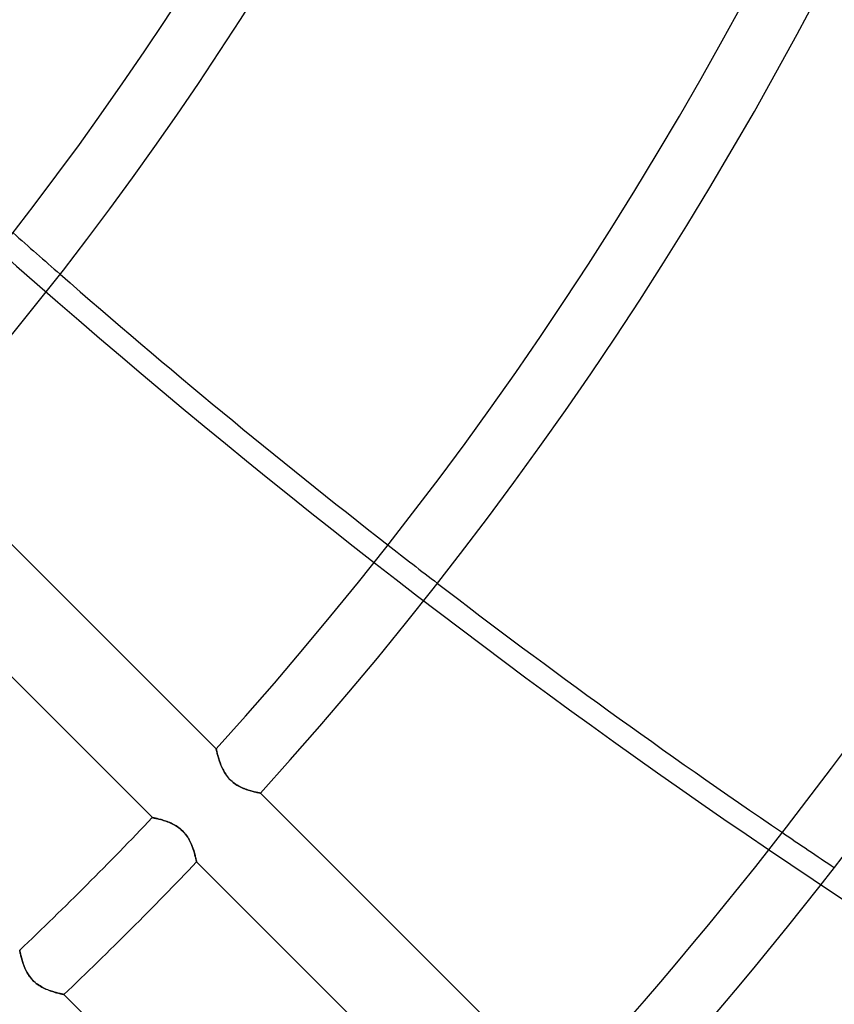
# Model space of a CAD drawing. Header units: millimetres. Extents: x -215 to 215, y -215 to 215.
# Tile 47 of 57: x 66 to 87, y -71 to -46. Entities that reach past the tile are written whole.
import ezdxf

# ---------------------------------------------------------------- set-up
doc = ezdxf.new("R2010")
doc.units = ezdxf.units.MM
doc.layers.add('MAIN-1', color=7, linetype='Continuous')
doc.layers.add('MAIN-2', color=7, linetype='Continuous')

msp = doc.modelspace()

# ---------------------------------------------------------------- linework, layer by layer
at = {"layer": 'MAIN-1'}
for p, q in [((71.085, -64.361), (63.453, -56.729)), ((61.843, -58.48), (69.467, -66.104)), ((71.085, -64.362), (71.085, -64.361)), ((71.086, -64.367), (71.085, -64.362)), ((71.088, -64.374), (71.086, -64.367)), ((71.09, -64.384), (71.088, -64.374)), ((71.093, -64.398), (71.09, -64.384)), ((71.097, -64.413), (71.093, -64.398)), ((71.101, -64.432), (71.097, -64.413)), ((71.106, -64.453), (71.101, -64.432)), ((71.112, -64.475), (71.106, -64.453)), ((71.118, -64.5), (71.112, -64.475)), ((71.125, -64.527), (71.118, -64.5)), ((71.133, -64.555), (71.125, -64.527)), ((71.142, -64.585), (71.133, -64.555)), ((71.151, -64.617), (71.142, -64.585)), ((71.161, -64.649), (71.151, -64.617)), ((71.173, -64.682), (71.161, -64.649)), ((71.185, -64.716), (71.173, -64.682)), ((71.198, -64.751), (71.185, -64.716)), ((71.212, -64.786), (71.198, -64.751)), ((71.227, -64.821), (71.212, -64.786)), ((71.243, -64.856), (71.227, -64.821)), ((71.261, -64.892), (71.243, -64.856)), ((71.279, -64.927), (71.261, -64.892)), ((71.3, -64.962), (71.279, -64.927)), ((71.322, -64.997), (71.3, -64.962)), ((71.345, -65.031), (71.322, -64.997)), ((71.371, -65.065), (71.345, -65.031)), ((71.398, -65.098), (71.371, -65.065)), ((71.426, -65.129), (71.398, -65.098)), ((71.455, -65.159), (71.426, -65.129)), ((71.486, -65.187), (71.455, -65.159)), ((71.519, -65.214), (71.486, -65.187)), ((71.552, -65.239), (71.519, -65.214)), ((71.586, -65.263), (71.552, -65.239)), ((71.621, -65.284), (71.586, -65.263)), ((71.656, -65.305), (71.621, -65.284)), ((71.691, -65.323), (71.656, -65.305)), ((71.726, -65.34), (71.691, -65.323)), ((71.761, -65.356), (71.726, -65.34)), ((71.795, -65.37), (71.761, -65.356)), ((71.83, -65.383), (71.795, -65.37)), ((71.864, -65.395), (71.83, -65.383)), ((71.897, -65.407), (71.864, -65.395)), ((71.93, -65.417), (71.897, -65.407)), ((71.961, -65.426), (71.93, -65.417)), ((71.992, -65.435), (71.961, -65.426)), ((72.021, -65.442), (71.992, -65.435)), ((72.049, -65.449), (72.021, -65.442)), ((72.074, -65.455), (72.049, -65.449)), ((72.098, -65.461), (72.074, -65.455)), ((72.12, -65.465), (72.098, -65.461)), ((72.14, -65.47), (72.12, -65.465)), ((72.157, -65.473), (72.14, -65.47)), ((72.172, -65.476), (72.157, -65.473)), ((72.185, -65.478), (72.172, -65.476)), ((72.195, -65.48), (72.185, -65.478)), ((72.202, -65.482), (72.195, -65.48)), ((72.206, -65.482), (72.202, -65.482)), ((72.207, -65.483), (72.206, -65.482)), ((79.837, -73.112), (72.207, -65.483)), ((69.467, -66.104), (69.468, -66.105)), ((69.468, -66.105), (69.472, -66.105)), ((69.472, -66.105), (69.48, -66.107)), ((69.48, -66.107), (69.489, -66.109)), ((69.489, -66.109), (69.502, -66.111)), ((69.502, -66.111), (69.517, -66.114)), ((69.517, -66.114), (69.535, -66.118)), ((69.535, -66.118), (69.555, -66.123)), ((69.555, -66.123), (69.578, -66.128)), ((69.578, -66.128), (69.602, -66.133)), ((69.602, -66.133), (69.628, -66.14)), ((69.628, -66.14), (69.656, -66.147)), ((69.656, -66.147), (69.685, -66.155)), ((69.685, -66.155), (69.716, -66.163)), ((69.716, -66.163), (69.748, -66.173)), ((69.748, -66.173), (69.78, -66.183)), ((69.78, -66.183), (69.814, -66.194)), ((69.814, -66.194), (69.848, -66.207)), ((69.848, -66.207), (69.882, -66.22)), ((69.882, -66.22), (69.917, -66.235)), ((69.917, -66.235), (69.952, -66.25)), ((69.952, -66.25), (69.987, -66.268)), ((69.987, -66.268), (70.022, -66.286)), ((70.022, -66.286), (70.057, -66.307)), ((70.057, -66.307), (70.092, -66.328)), ((70.092, -66.328), (70.126, -66.352)), ((70.126, -66.352), (70.16, -66.378)), ((70.16, -66.378), (70.192, -66.404)), ((70.192, -66.404), (70.223, -66.433)), ((70.223, -66.433), (70.252, -66.462)), ((70.252, -66.462), (70.281, -66.494)), ((70.281, -66.494), (70.307, -66.526)), ((70.307, -66.526), (70.333, -66.56)), ((70.333, -66.56), (70.356, -66.594)), ((70.356, -66.594), (70.378, -66.629)), ((70.378, -66.629), (70.398, -66.664)), ((70.398, -66.664), (70.417, -66.699)), ((70.417, -66.699), (70.434, -66.735)), ((70.434, -66.735), (70.45, -66.77)), ((70.45, -66.77), (70.465, -66.805)), ((70.465, -66.805), (70.479, -66.84)), ((70.479, -66.84), (70.492, -66.874)), ((70.492, -66.874), (70.504, -66.908)), ((70.504, -66.908), (70.515, -66.941)), ((70.515, -66.941), (70.524, -66.973)), ((70.524, -66.973), (70.534, -67.004)), ((70.534, -67.004), (70.542, -67.034)), ((70.542, -67.034), (70.549, -67.062)), ((70.549, -67.062), (70.556, -67.088)), ((70.556, -67.088), (70.562, -67.113)), ((70.562, -67.113), (70.568, -67.135)), ((70.568, -67.135), (70.572, -67.155)), ((70.572, -67.155), (70.576, -67.173)), ((70.576, -67.173), (70.58, -67.189)), ((70.58, -67.189), (70.583, -67.202)), ((70.583, -67.202), (70.585, -67.212)), ((70.585, -67.212), (70.586, -67.219)), ((70.586, -67.219), (70.587, -67.224)), ((70.587, -67.224), (70.588, -67.225)), ((70.588, -67.225), (78.211, -74.849)), ((66.104, -69.468), (66.104, -69.467)), ((66.105, -69.472), (66.104, -69.468)), ((66.106, -69.478), (66.105, -69.472)), ((66.108, -69.487), (66.106, -69.478)), ((66.11, -69.498), (66.108, -69.487)), ((66.113, -69.511), (66.11, -69.498)), ((66.116, -69.527), (66.113, -69.511)), ((66.12, -69.545), (66.116, -69.527)), ((66.125, -69.565), (66.12, -69.545)), ((66.129, -69.586), (66.125, -69.565)), ((66.135, -69.609), (66.129, -69.586)), ((66.141, -69.634), (66.135, -69.609)), ((66.148, -69.661), (66.141, -69.634)), ((66.155, -69.689), (66.148, -69.661)), ((66.164, -69.718), (66.155, -69.689)), ((66.173, -69.748), (66.164, -69.718)), ((66.183, -69.778), (66.173, -69.748)), ((66.193, -69.81), (66.183, -69.778)), ((66.205, -69.842), (66.193, -69.81)), ((66.217, -69.875), (66.205, -69.842)), ((66.231, -69.908), (66.217, -69.875)), ((66.245, -69.94), (66.231, -69.908)), ((66.261, -69.973), (66.245, -69.94)), ((66.278, -70.006), (66.261, -69.973)), ((66.296, -70.039), (66.278, -70.006)), ((66.316, -70.072), (66.296, -70.039)), ((66.337, -70.105), (66.316, -70.072)), ((66.36, -70.136), (66.337, -70.105)), ((66.384, -70.168), (66.36, -70.136)), ((66.409, -70.198), (66.384, -70.168)), ((66.436, -70.226), (66.409, -70.198)), ((66.464, -70.254), (66.436, -70.226)), ((66.493, -70.28), (66.464, -70.254)), ((66.524, -70.305), (66.493, -70.28)), ((66.555, -70.329), (66.524, -70.305)), ((66.587, -70.352), (66.555, -70.329)), ((66.62, -70.372), (66.587, -70.352)), ((66.653, -70.392), (66.62, -70.372)), ((66.686, -70.41), (66.653, -70.392)), ((66.719, -70.427), (66.686, -70.41)), ((66.752, -70.442), (66.719, -70.427)), ((66.784, -70.457), (66.752, -70.442)), ((66.817, -70.47), (66.784, -70.457)), ((66.849, -70.483), (66.817, -70.47)), ((66.881, -70.494), (66.849, -70.483)), ((66.912, -70.505), (66.881, -70.494)), ((66.943, -70.515), (66.912, -70.505)), ((66.973, -70.524), (66.943, -70.515)), ((67.002, -70.533), (66.973, -70.524)), ((67.029, -70.541), (67.002, -70.533)), ((67.056, -70.548), (67.029, -70.541)), ((67.081, -70.554), (67.056, -70.548)), ((67.105, -70.56), (67.081, -70.554)), ((67.126, -70.566), (67.105, -70.56)), ((67.146, -70.57), (67.126, -70.566)), ((67.164, -70.574), (67.146, -70.57)), ((67.18, -70.578), (67.164, -70.574)), ((67.194, -70.581), (67.18, -70.578)), ((67.205, -70.583), (67.194, -70.581)), ((67.214, -70.585), (67.205, -70.583)), ((67.22, -70.587), (67.214, -70.585)), ((67.224, -70.587), (67.22, -70.587)), ((67.225, -70.588), (67.224, -70.587)), ((74.849, -78.211), (67.225, -70.588))]:
    msp.add_line(p, q, dxfattribs=at)
for radius, start, end in [(75.605, 318.43827, 0), (77.189, 318.53178, 0), (83.529, 318.11627, 0), (85.115, 318.20256, 0), (95.892, 317.84228, 0), (97.478, 317.79604, 0), (108.255, 317.51747, 0), (109.841, 317.48109, 0), (95.892, 313.5793, 316.42072), (97.478, 313.60239, 316.39763)]:
    msp.add_arc((0, 0), radius, start, end, dxfattribs=at)
for start_param, end_param in [(1.845809, 1.912294), (1.922107, 1.989204)]:
    msp.add_ellipse((144.651, 59.326), major_axis=(-96.891, 133.358), ratio=0.809017, start_param=start_param, end_param=end_param, dxfattribs=at)
at = {"layer": 'MAIN-2'}
for p, q in [((71.085, -64.361), (71.085, -64.362)), ((71.085, -64.362), (71.086, -64.366)), ((71.086, -64.366), (71.088, -64.372)), ((71.088, -64.372), (71.09, -64.381)), ((71.09, -64.381), (71.092, -64.393)), ((71.092, -64.393), (71.095, -64.406)), ((71.095, -64.406), (71.099, -64.423)), ((71.099, -64.423), (71.103, -64.441)), ((71.103, -64.441), (71.108, -64.461)), ((71.108, -64.461), (71.114, -64.483)), ((71.114, -64.483), (71.12, -64.507)), ((71.12, -64.507), (71.127, -64.532)), ((71.127, -64.532), (71.134, -64.559)), ((71.134, -64.559), (71.142, -64.587)), ((71.142, -64.587), (71.151, -64.616)), ((71.151, -64.616), (71.16, -64.646)), ((71.16, -64.646), (71.171, -64.677)), ((71.171, -64.677), (71.182, -64.709)), ((71.182, -64.709), (71.194, -64.741)), ((71.194, -64.741), (71.206, -64.773)), ((71.206, -64.773), (71.22, -64.806)), ((71.22, -64.806), (71.235, -64.839)), ((71.235, -64.839), (71.251, -64.872)), ((71.251, -64.872), (71.268, -64.905)), ((71.268, -64.905), (71.286, -64.939)), ((71.286, -64.939), (71.306, -64.972)), ((71.306, -64.972), (71.327, -65.005)), ((71.327, -65.005), (71.35, -65.037)), ((71.35, -65.037), (71.374, -65.069)), ((71.374, -65.069), (71.399, -65.1)), ((71.399, -65.1), (71.426, -65.129)), ((71.426, -65.129), (71.454, -65.157)), ((71.454, -65.157), (71.484, -65.184)), ((71.484, -65.184), (71.514, -65.21)), ((71.514, -65.21), (71.546, -65.235)), ((71.546, -65.235), (71.578, -65.257)), ((71.578, -65.257), (71.611, -65.279)), ((71.611, -65.279), (71.644, -65.298)), ((71.644, -65.298), (71.678, -65.316)), ((71.678, -65.316), (71.712, -65.333)), ((71.712, -65.333), (71.745, -65.349)), ((71.745, -65.349), (71.778, -65.363)), ((71.778, -65.363), (71.811, -65.376)), ((71.811, -65.376), (71.844, -65.388)), ((71.844, -65.388), (71.875, -65.399)), ((71.875, -65.399), (71.906, -65.41)), ((71.906, -65.41), (71.936, -65.419)), ((71.936, -65.419), (71.965, -65.427)), ((71.965, -65.427), (71.993, -65.435)), ((71.993, -65.435), (72.02, -65.442)), ((72.02, -65.442), (72.046, -65.448)), ((72.046, -65.448), (72.07, -65.454)), ((72.07, -65.454), (72.092, -65.459)), ((72.092, -65.459), (72.113, -65.464)), ((72.113, -65.464), (72.132, -65.468)), ((72.132, -65.468), (72.149, -65.471)), ((72.149, -65.471), (72.164, -65.474)), ((72.164, -65.474), (72.177, -65.477)), ((72.177, -65.477), (72.188, -65.479)), ((72.188, -65.479), (72.196, -65.481)), ((72.196, -65.481), (72.202, -65.482)), ((72.202, -65.482), (72.206, -65.482)), ((72.206, -65.482), (72.207, -65.483)), ((69.468, -66.104), (69.467, -66.104)), ((69.472, -66.105), (69.468, -66.104)), ((69.478, -66.106), (69.472, -66.105)), ((69.487, -66.108), (69.478, -66.106)), ((69.498, -66.11), (69.487, -66.108)), ((69.511, -66.113), (69.498, -66.11)), ((69.527, -66.116), (69.511, -66.113)), ((69.545, -66.12), (69.527, -66.116)), ((69.565, -66.125), (69.545, -66.12)), ((69.586, -66.129), (69.565, -66.125)), ((69.609, -66.135), (69.586, -66.129)), ((69.634, -66.141), (69.609, -66.135)), ((69.661, -66.148), (69.634, -66.141)), ((69.689, -66.155), (69.661, -66.148)), ((69.718, -66.164), (69.689, -66.155)), ((69.748, -66.173), (69.718, -66.164)), ((69.778, -66.183), (69.748, -66.173)), ((69.81, -66.193), (69.778, -66.183)), ((69.842, -66.205), (69.81, -66.193)), ((69.875, -66.217), (69.842, -66.205)), ((69.908, -66.231), (69.875, -66.217)), ((69.94, -66.245), (69.908, -66.231)), ((69.973, -66.261), (69.94, -66.245)), ((70.006, -66.278), (69.973, -66.261)), ((70.039, -66.296), (70.006, -66.278)), ((70.072, -66.316), (70.039, -66.296)), ((70.105, -66.337), (70.072, -66.316)), ((70.136, -66.36), (70.105, -66.337)), ((70.168, -66.384), (70.136, -66.36)), ((70.198, -66.409), (70.168, -66.384)), ((70.226, -66.436), (70.198, -66.409)), ((70.254, -66.464), (70.226, -66.436)), ((70.28, -66.493), (70.254, -66.464)), ((70.305, -66.524), (70.28, -66.493)), ((70.329, -66.555), (70.305, -66.524)), ((70.352, -66.587), (70.329, -66.555)), ((70.372, -66.62), (70.352, -66.587)), ((70.392, -66.653), (70.372, -66.62)), ((70.41, -66.686), (70.392, -66.653)), ((70.427, -66.719), (70.41, -66.686)), ((70.442, -66.752), (70.427, -66.719)), ((70.457, -66.784), (70.442, -66.752)), ((70.47, -66.817), (70.457, -66.784)), ((70.483, -66.849), (70.47, -66.817)), ((70.494, -66.881), (70.483, -66.849)), ((70.505, -66.912), (70.494, -66.881)), ((70.515, -66.943), (70.505, -66.912)), ((70.524, -66.973), (70.515, -66.943)), ((70.533, -67.002), (70.524, -66.973)), ((70.541, -67.029), (70.533, -67.002)), ((70.548, -67.056), (70.541, -67.029)), ((70.554, -67.081), (70.548, -67.056)), ((70.56, -67.105), (70.554, -67.081)), ((70.566, -67.126), (70.56, -67.105)), ((70.57, -67.146), (70.566, -67.126)), ((70.574, -67.164), (70.57, -67.146)), ((70.578, -67.18), (70.574, -67.164)), ((70.581, -67.194), (70.578, -67.18)), ((70.583, -67.205), (70.581, -67.194)), ((70.585, -67.214), (70.583, -67.205)), ((70.587, -67.22), (70.585, -67.214)), ((70.587, -67.224), (70.587, -67.22)), ((70.588, -67.225), (70.587, -67.224)), ((66.104, -69.467), (66.105, -69.468)), ((66.105, -69.468), (66.105, -69.472)), ((66.105, -69.472), (66.107, -69.48)), ((66.107, -69.48), (66.109, -69.489)), ((66.109, -69.489), (66.111, -69.502)), ((66.111, -69.502), (66.114, -69.517)), ((66.114, -69.517), (66.118, -69.535)), ((66.118, -69.535), (66.123, -69.555)), ((66.123, -69.555), (66.128, -69.578)), ((66.128, -69.578), (66.133, -69.602)), ((66.133, -69.602), (66.14, -69.628)), ((66.14, -69.628), (66.147, -69.656)), ((66.147, -69.656), (66.155, -69.685)), ((66.155, -69.685), (66.163, -69.716)), ((66.163, -69.716), (66.173, -69.748)), ((66.173, -69.748), (66.183, -69.78)), ((66.183, -69.78), (66.194, -69.814)), ((66.194, -69.814), (66.207, -69.848)), ((66.207, -69.848), (66.22, -69.882)), ((66.22, -69.882), (66.235, -69.917)), ((66.235, -69.917), (66.25, -69.952)), ((66.25, -69.952), (66.268, -69.987)), ((66.268, -69.987), (66.286, -70.022)), ((66.286, -70.022), (66.307, -70.057)), ((66.307, -70.057), (66.328, -70.092)), ((66.328, -70.092), (66.352, -70.126)), ((66.352, -70.126), (66.378, -70.16)), ((66.378, -70.16), (66.404, -70.192)), ((66.404, -70.192), (66.433, -70.223)), ((66.433, -70.223), (66.462, -70.252)), ((66.462, -70.252), (66.494, -70.281)), ((66.494, -70.281), (66.526, -70.307)), ((66.526, -70.307), (66.56, -70.333)), ((66.56, -70.333), (66.594, -70.356)), ((66.594, -70.356), (66.629, -70.378)), ((66.629, -70.378), (66.664, -70.398)), ((66.664, -70.398), (66.699, -70.417)), ((66.699, -70.417), (66.735, -70.434)), ((66.735, -70.434), (66.77, -70.45)), ((66.77, -70.45), (66.805, -70.465)), ((66.805, -70.465), (66.84, -70.479)), ((66.84, -70.479), (66.874, -70.492)), ((66.874, -70.492), (66.908, -70.504)), ((66.908, -70.504), (66.941, -70.515)), ((66.941, -70.515), (66.973, -70.524)), ((66.973, -70.524), (67.004, -70.534)), ((67.004, -70.534), (67.034, -70.542)), ((67.034, -70.542), (67.062, -70.549)), ((67.062, -70.549), (67.088, -70.556)), ((67.088, -70.556), (67.113, -70.562)), ((67.113, -70.562), (67.135, -70.568)), ((67.135, -70.568), (67.155, -70.572)), ((67.155, -70.572), (67.173, -70.576)), ((67.173, -70.576), (67.189, -70.58)), ((67.189, -70.58), (67.202, -70.583)), ((67.202, -70.583), (67.212, -70.585)), ((67.212, -70.585), (67.219, -70.586)), ((67.219, -70.586), (67.224, -70.587)), ((67.224, -70.587), (67.225, -70.588))]:
    msp.add_line(p, q, dxfattribs=at)
for radius, start in [(165, 179.99998), (159.5, 270.00002), (158.5, 270.00002)]:
    msp.add_arc((0, 0), radius, start, 0, dxfattribs=at)
for centre, start_param, end_param in [((144.176, 58.981), 1.73342, 2.280953), ((144.651, 59.326), 1.836055, 1.845809), ((144.651, 59.326), 1.912294, 1.922107), ((144.651, 59.326), 1.989204, 1.999135)]:
    msp.add_ellipse(centre, major_axis=(-96.891, 133.358), ratio=0.809017, start_param=start_param, end_param=end_param, dxfattribs=at)

doc.saveas('drawing.dxf')
